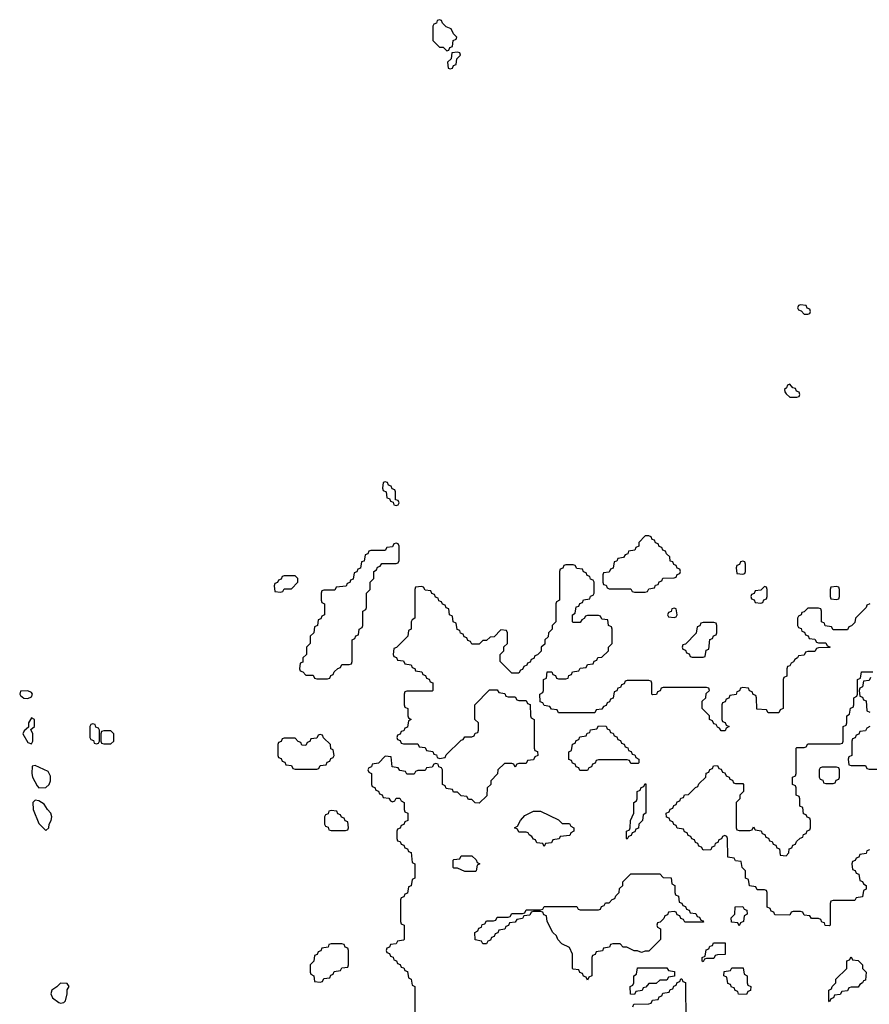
# Model space of a CAD drawing. Header units: inches. Extents: x 2769379 to 2883802, y 684208 to 828654.
# Tile 149 of 256: x 2808925 to 2813631, y 762852 to 768306. Entities that reach past the tile are written whole.
import ezdxf

# ---------------------------------------------------------------- set-up
doc = ezdxf.new("R2010")
doc.units = ezdxf.units.IN
doc.header["$MEASUREMENT"] = 0
doc.layers.add('C8706', color=7, linetype='Continuous')
doc.layers.add('C8716', color=7, linetype='Continuous')

msp = doc.modelspace()

# ---------------------------------------------------------------- linework, layer by layer
at = {"layer": 'C8706', "color": 2, "elevation": 2}
for points in [[(2808970, 764588), (2808930, 764586), (2808924.7, 764570), (2808930, 764562), (2808947.1, 764547.1), (2808970, 764544.7), (2808990, 764554), (2808995.3, 764570), (2808990, 764578)], [(2808990, 764438), (2808974, 764410), (2808974, 764386), (2808950, 764366), (2808942, 764350), (2808970, 764302), (2808990, 764294), (2808998, 764310), (2808998, 764350), (2808986, 764374), (2809006, 764390), (2809006, 764430)], [(2809330, 764406), (2809318, 764402), (2809314, 764390), (2809314, 764330), (2809318, 764318), (2809332.7, 764312.7), (2809338, 764298), (2809350, 764294), (2809362, 764298), (2809366, 764310), (2809366, 764370), (2809362, 764382), (2809347.3, 764387.3), (2809342, 764402)], [(2809430, 764366), (2809390, 764366), (2809378, 764362), (2809374, 764350), (2809374, 764310), (2809378, 764298), (2809390, 764294), (2809430, 764294), (2809446, 764310), (2809446, 764350)], [(2809010, 764175.3), (2808994, 764170), (2808991.3, 764130), (2808996, 764110), (2809022, 764062), (2809031.6, 764051.6), (2809070, 764052), (2809088, 764070), (2809095.3, 764090), (2809094.6, 764114.6), (2809082, 764142)], [(2809010, 763982), (2808998, 763970), (2808998.8, 763930), (2809030, 763854), (2809070, 763814), (2809086, 763830), (2809088, 763850), (2809099, 763870), (2809102, 763890), (2809098, 763910), (2809078, 763930), (2809060.4, 763960.4), (2809030, 763978)], [(2809150, 762968), (2809131.1, 762948.9), (2809102, 762930), (2809098, 762910), (2809106.8, 762886.8), (2809142, 762862), (2809150, 762858), (2809170, 762862), (2809178, 762870), (2809188, 762910), (2809188.4, 762931.6), (2809198, 762950), (2809187.3, 762967.3)]]:
    msp.add_lwpolyline(points, close=True, dxfattribs=at)
at = {"layer": 'C8716', "color": 2, "elevation": 2}
for points in [[(2811250, 768306), (2811238, 768302), (2811232.7, 768287.3), (2811218, 768282), (2811214, 768270), (2811214, 768190), (2811250, 768154), (2811270, 768154), (2811290, 768134), (2811302, 768138), (2811307.3, 768152.7), (2811322, 768158), (2811326, 768190), (2811342, 768198), (2811346, 768210), (2811327.3, 768227.3), (2811314.6, 768254.6), (2811287.3, 768267.3), (2811267.3, 768287.3), (2811262, 768302)], [(2811350, 768126), (2811318, 768122), (2811314, 768090), (2811294, 768070), (2811298, 768038), (2811310, 768034), (2811322, 768038), (2811327.3, 768052.7), (2811342, 768058), (2811346, 768090), (2811366, 768110), (2811362, 768122)], [(2813250, 766726), (2813238, 766722), (2813234, 766710), (2813238, 766698), (2813252.7, 766692.7), (2813270, 766674), (2813290, 766674), (2813302, 766678), (2813306, 766690), (2813302, 766702), (2813287.3, 766707.3), (2813282, 766722)], [(2813190, 766286), (2813178, 766282), (2813172.7, 766267.3), (2813162, 766258), (2813163.6, 766243.6), (2813170, 766234), (2813190, 766214), (2813230, 766214), (2813242, 766218), (2813246, 766230), (2813242, 766242), (2813227.3, 766247.3), (2813222, 766262), (2813207.3, 766267.3)], [(2810950, 765746), (2810938, 765742), (2810934, 765710), (2810938, 765698), (2810954, 765690), (2810958, 765658), (2810972.7, 765652.7), (2810978, 765638), (2810994, 765634), (2810998, 765618), (2811010, 765614), (2811022, 765618), (2811026, 765630), (2811022, 765642), (2811006, 765646), (2811006, 765690), (2811002, 765702), (2810987.3, 765707.3), (2810982, 765722), (2810967.3, 765727.3), (2810962, 765742)], [(2812410, 765446), (2812390, 765446), (2812354, 765410), (2812354, 765390), (2812338, 765382), (2812332.7, 765367.3), (2812298, 765362), (2812292.7, 765347.3), (2812278, 765342), (2812270, 765326), (2812238, 765322), (2812232.7, 765307.3), (2812218, 765302), (2812212.7, 765267.3), (2812198, 765262), (2812190, 765246), (2812158, 765242), (2812154, 765230), (2812154, 765190), (2812158, 765178), (2812172.7, 765172.7), (2812178, 765158), (2812190, 765154), (2812310, 765154), (2812318, 765138), (2812330, 765134), (2812390, 765134), (2812402, 765138), (2812410, 765154), (2812442, 765158), (2812447.3, 765172.7), (2812462, 765178), (2812467.3, 765192.7), (2812482, 765198), (2812487.3, 765212.7), (2812550, 765214), (2812562, 765218), (2812567.3, 765232.7), (2812582, 765238), (2812586, 765250), (2812582, 765262), (2812567.3, 765267.3), (2812562, 765282), (2812547.3, 765287.3), (2812542, 765302), (2812527.3, 765307.3), (2812526, 765330), (2812507.3, 765347.3), (2812502, 765362), (2812487.3, 765367.3), (2812482, 765382), (2812467.3, 765387.3), (2812462, 765402), (2812447.3, 765407.3), (2812442, 765422), (2812427.3, 765427.3), (2812422, 765442)], [(2811010, 765406), (2810998, 765402), (2810990, 765386), (2810958, 765382), (2810950, 765366), (2810870, 765366), (2810858, 765362), (2810852.7, 765347.3), (2810838, 765342), (2810832.7, 765307.3), (2810818, 765302), (2810812.7, 765267.3), (2810798, 765262), (2810792.7, 765247.3), (2810778, 765242), (2810772.7, 765207.3), (2810758, 765202), (2810752.7, 765187.3), (2810738, 765182), (2810732.7, 765167.3), (2810678, 765162), (2810670, 765146), (2810610, 765146), (2810598, 765142), (2810594, 765130), (2810594, 765090), (2810598, 765078), (2810614, 765070), (2810614, 765010), (2810598, 765002), (2810592.7, 764987.3), (2810578, 764982), (2810574, 764950), (2810558, 764942), (2810554, 764910), (2810534, 764890), (2810534, 764850), (2810514, 764830), (2810514, 764790), (2810494, 764770), (2810492.7, 764747.3), (2810478, 764742), (2810474, 764710), (2810478, 764698), (2810492.7, 764692.7), (2810510, 764674), (2810550, 764674), (2810558, 764658), (2810570, 764654), (2810630, 764654), (2810642, 764658), (2810647.3, 764672.7), (2810662, 764678), (2810667.3, 764692.7), (2810687.3, 764712.7), (2810702, 764718), (2810710, 764734), (2810750, 764734), (2810762, 764738), (2810766, 764750), (2810766, 764870), (2810782, 764878), (2810787.3, 764892.7), (2810802, 764898), (2810806, 764930), (2810822, 764938), (2810826, 764950), (2810826, 765030), (2810842, 765038), (2810846, 765050), (2810846, 765130), (2810866, 765150), (2810866, 765190), (2810886, 765210), (2810886, 765250), (2810902, 765258), (2810907.3, 765272.7), (2810922, 765278), (2810930, 765294), (2811010, 765294), (2811022, 765298), (2811026, 765310), (2811026, 765390), (2811022, 765402)], [(2812930, 765306), (2812918, 765302), (2812912.7, 765287.3), (2812898, 765282), (2812894, 765270), (2812898, 765238), (2812930, 765234), (2812942, 765238), (2812946, 765250), (2812946, 765290), (2812942, 765302)], [(2810450, 765226), (2810390, 765226), (2810378, 765222), (2810372.7, 765207.3), (2810358, 765202), (2810352.7, 765187.3), (2810338, 765182), (2810334, 765170), (2810338, 765138), (2810370, 765134), (2810382, 765138), (2810390, 765154), (2810430, 765154), (2810466, 765190), (2810466, 765210)], [(2813050, 765166), (2813030, 765146), (2812998, 765142), (2812992.7, 765127.3), (2812978, 765122), (2812974, 765110), (2812978, 765098), (2812992.7, 765092.7), (2812998, 765078), (2813030, 765074), (2813042, 765078), (2813047.3, 765092.7), (2813062, 765098), (2813066, 765110), (2813066, 765150), (2813062, 765162)], [(2813450, 765166), (2813418, 765162), (2813414, 765150), (2813414, 765110), (2813418, 765098), (2813450, 765094), (2813462, 765098), (2813466, 765110), (2813466, 765150), (2813462, 765162)], [(2812550, 765046), (2812538, 765042), (2812532.7, 765027.3), (2812518, 765022), (2812514, 765010), (2812518, 764998), (2812550, 764994), (2812562, 764998), (2812566, 765010), (2812562, 765042)], [(2812770, 764966), (2812710, 764966), (2812698, 764962), (2812692.7, 764947.3), (2812678, 764942), (2812672.7, 764907.3), (2812612.7, 764847.3), (2812598, 764842), (2812594, 764830), (2812598, 764818), (2812612.7, 764812.7), (2812618, 764798), (2812632.7, 764792.7), (2812638, 764778), (2812650, 764774), (2812710, 764774), (2812722, 764778), (2812727.3, 764812.7), (2812742, 764818), (2812747.3, 764872.7), (2812762, 764878), (2812767.3, 764892.7), (2812782, 764898), (2812786, 764910), (2812786, 764950), (2812782, 764962)], [(2812310, 764186), (2812302, 764202), (2812290, 764206), (2812130, 764206), (2812118, 764202), (2812112.7, 764187.3), (2812098, 764182), (2812092.7, 764167.3), (2812078, 764162), (2812070, 764146), (2812027.3, 764147.3), (2812022, 764162), (2812007.3, 764167.3), (2812002, 764182), (2811987.3, 764187.3), (2811982, 764202), (2811967.3, 764207.3), (2811966, 764250), (2811982, 764258), (2811987.3, 764292.7), (2812002, 764298), (2812007.3, 764312.7), (2812022, 764318), (2812027.3, 764332.7), (2812062, 764338), (2812067.3, 764352.7), (2812082, 764358), (2812087.3, 764372.7), (2812122, 764378), (2812130, 764394), (2812172.7, 764392.7), (2812178, 764378), (2812192.7, 764372.7), (2812198, 764358), (2812212.7, 764352.7), (2812218, 764338), (2812232.7, 764332.7), (2812238, 764318), (2812252.7, 764312.7), (2812258, 764298), (2812272.7, 764292.7), (2812278, 764278), (2812292.7, 764272.7), (2812298, 764258), (2812312.7, 764252.7), (2812318, 764238), (2812332.7, 764232.7), (2812338, 764218), (2812354, 764210), (2812354, 764190), (2812350, 764186)], [(2810590, 764346), (2810578, 764342), (2810570, 764326), (2810538, 764322), (2810532.7, 764307.3), (2810518, 764302), (2810510, 764286), (2810487.3, 764287.3), (2810482, 764302), (2810467.3, 764307.3), (2810450, 764326), (2810390, 764326), (2810378, 764322), (2810372.7, 764307.3), (2810358, 764302), (2810354, 764290), (2810354, 764230), (2810358, 764218), (2810372.7, 764212.7), (2810378, 764198), (2810392.7, 764192.7), (2810398, 764178), (2810430, 764174), (2810438, 764158), (2810450, 764154), (2810570, 764154), (2810582, 764158), (2810590, 764174), (2810622, 764178), (2810627.3, 764192.7), (2810642, 764198), (2810647.3, 764212.7), (2810662, 764218), (2810666, 764230), (2810662, 764262), (2810647.3, 764267.3), (2810646, 764290), (2810607.3, 764327.3), (2810602, 764342)], [(2813450, 764166), (2813370, 764166), (2813358, 764162), (2813354, 764150), (2813354, 764110), (2813358, 764098), (2813372.7, 764092.7), (2813378, 764078), (2813390, 764074), (2813430, 764074), (2813442, 764078), (2813447.3, 764092.7), (2813462, 764098), (2813466, 764110), (2813466, 764150), (2813462, 764162)], [(2812290, 763766), (2812286, 763770), (2812286, 763810), (2812302, 763818), (2812306, 763830), (2812308, 763870), (2812326, 763910), (2812326, 763970), (2812342, 763978), (2812346, 763990), (2812346, 764030), (2812362, 764038), (2812367.3, 764052.7), (2812382, 764058), (2812390, 764074), (2812394, 764070), (2812394, 763910), (2812378, 763902), (2812374, 763870), (2812354, 763850), (2812352.7, 763827.3), (2812338, 763822), (2812332.7, 763807.3), (2812318, 763802), (2812312.7, 763787.3), (2812298, 763782)], [(2810650, 763926), (2810638, 763922), (2810632.7, 763907.3), (2810618, 763902), (2810614, 763890), (2810614, 763850), (2810618, 763838), (2810632.7, 763832.7), (2810638, 763818), (2810650, 763814), (2810730, 763814), (2810742, 763818), (2810746, 763830), (2810742, 763862), (2810727.3, 763867.3), (2810722, 763882), (2810707.3, 763887.3), (2810702, 763902), (2810687.3, 763907.3), (2810682, 763922)], [(2811930, 763854), (2811970, 763854), (2811978, 763838), (2811994, 763830), (2811994, 763810), (2811978, 763802), (2811972.7, 763787.3), (2811918, 763782), (2811912.7, 763767.3), (2811878, 763762), (2811870, 763746), (2811838, 763742), (2811830, 763726), (2811822, 763742), (2811790, 763746), (2811782, 763762), (2811770, 763766), (2811762, 763782), (2811746, 763790), (2811742, 763802), (2811730, 763806), (2811690, 763806), (2811682, 763822), (2811666, 763830), (2811682, 763838), (2811698, 763870), (2811723.1, 763896.9), (2811770, 763922), (2811810, 763922), (2811910, 763874)], [(2811390, 763588), (2811350, 763606), (2811330, 763606), (2811326, 763610), (2811326, 763650), (2811330, 763654), (2811362, 763658), (2811370, 763674), (2811430, 763674), (2811452.7, 763652.7), (2811458, 763638), (2811474, 763630), (2811458, 763622), (2811454, 763590), (2811450, 763588)], [(2812610, 763306), (2812602, 763322), (2812587.3, 763327.3), (2812582, 763342), (2812567.3, 763347.3), (2812562, 763362), (2812550, 763366), (2812518, 763362), (2812512.7, 763347.3), (2812498, 763342), (2812492.7, 763327.3), (2812472.7, 763307.3), (2812458, 763302), (2812454, 763290), (2812458, 763278), (2812474, 763270), (2812474, 763210), (2812410, 763146), (2812390, 763146), (2812370, 763138), (2812347.3, 763147.3), (2812328.4, 763148.4), (2812287.3, 763167.3), (2812268.4, 763168.4), (2812250, 763186), (2812210, 763186), (2812198, 763182), (2812192.7, 763167.3), (2812158, 763162), (2812152.7, 763147.3), (2812118, 763142), (2812112.7, 763127.3), (2812098, 763122), (2812094, 763110), (2812094, 763010), (2812078, 763002), (2812070, 762986), (2812062, 763002), (2812047.3, 763007.3), (2812042, 763022), (2812027.3, 763027.3), (2812022, 763042), (2811990, 763046), (2811986, 763050), (2811986, 763130), (2811970, 763166), (2811927.3, 763187.3), (2811906, 763210), (2811898, 763230), (2811878, 763250), (2811846, 763310), (2811842, 763342), (2811827.3, 763347.3), (2811822, 763362), (2811810, 763366), (2811770, 763366), (2811758, 763362), (2811750, 763346), (2811718, 763342), (2811710, 763326), (2811678, 763322), (2811670, 763306), (2811638, 763302), (2811632.7, 763287.3), (2811618, 763282), (2811612.7, 763267.3), (2811578, 763262), (2811572.7, 763247.3), (2811558, 763242), (2811552.7, 763227.3), (2811538, 763222), (2811532.7, 763207.3), (2811518, 763202), (2811510, 763186), (2811490, 763186), (2811482, 763202), (2811448, 763208), (2811446, 763250), (2811462, 763258), (2811467.3, 763272.7), (2811482, 763278), (2811487.3, 763292.7), (2811502, 763298), (2811510, 763314), (2811550, 763314), (2811562, 763318), (2811570, 763334), (2811630, 763334), (2811642, 763338), (2811650, 763354), (2811710, 763354), (2811722, 763358), (2811730, 763374), (2811810, 763374), (2811822, 763378), (2811830, 763394), (2812010, 763394), (2812018, 763378), (2812030, 763374), (2812130, 763374), (2812142, 763378), (2812147.3, 763392.7), (2812162, 763398), (2812170, 763414), (2812190, 763414), (2812207.3, 763432.7), (2812222, 763438), (2812227.3, 763452.7), (2812246, 763470), (2812247.3, 763492.7), (2812266, 763510), (2812266, 763530), (2812310, 763574), (2812470, 763574), (2812490, 763554), (2812532.7, 763552.7), (2812538, 763518), (2812554, 763510), (2812554, 763470), (2812558, 763458), (2812574, 763450), (2812578, 763418), (2812592.7, 763412.7), (2812598, 763398), (2812612.7, 763392.7), (2812618, 763378), (2812632.7, 763372.7), (2812638, 763358), (2812670, 763354), (2812678, 763338), (2812690, 763334), (2812698, 763318), (2812710, 763314), (2812712.7, 763307.3)], [(2812910, 763286), (2812902, 763302), (2812867.3, 763307.3), (2812866, 763330), (2812886, 763350), (2812888, 763392), (2812930, 763394), (2812938, 763378), (2812952.7, 763372.7), (2812954, 763350), (2812938, 763342), (2812934, 763310), (2812918, 763302)], [(2812710, 763086), (2812706, 763090), (2812706, 763110), (2812722, 763118), (2812727.3, 763152.7), (2812742, 763158), (2812747.3, 763172.7), (2812762, 763178), (2812767.3, 763192.7), (2812832.7, 763192.7), (2812832.7, 763127.3), (2812790, 763126), (2812778, 763122), (2812770, 763106), (2812730, 763106), (2812718, 763102)], [(2810710, 763186), (2810650, 763186), (2810638, 763182), (2810632.7, 763167.3), (2810598, 763162), (2810592.7, 763147.3), (2810578, 763142), (2810572.7, 763127.3), (2810558, 763122), (2810554, 763090), (2810534, 763070), (2810534, 763030), (2810538, 763018), (2810554, 763010), (2810558, 762978), (2810590, 762974), (2810602, 762978), (2810610, 762994), (2810642, 762998), (2810647.3, 763012.7), (2810662, 763018), (2810667.3, 763032.7), (2810702, 763038), (2810710, 763054), (2810742, 763058), (2810746, 763070), (2810746, 763150), (2810742, 763162), (2810727.3, 763167.3), (2810722, 763182)], [(2813410, 762866), (2813406, 762870), (2813406, 762930), (2813422, 762938), (2813426, 762950), (2813446, 762970), (2813446, 762990), (2813506, 763050), (2813507.3, 763092.7), (2813522, 763098), (2813530, 763114), (2813538, 763098), (2813570, 763094), (2813594, 763070), (2813594, 763050), (2813614, 763030), (2813610, 762986), (2813598, 762982), (2813594, 762970), (2813578, 762962), (2813570, 762946), (2813530, 762946), (2813518, 762942), (2813510, 762926), (2813478, 762922), (2813470, 762906), (2813438, 762902), (2813432.7, 762887.3), (2813418, 762882)], [(2812330, 762906), (2812307.3, 762907.3), (2812306, 762950), (2812322, 762958), (2812326, 762970), (2812326, 763010), (2812342, 763018), (2812347.3, 763052.7), (2812510, 763054), (2812518, 763038), (2812552.7, 763032.7), (2812552.7, 763007.3), (2812518, 763002), (2812510, 762986), (2812470, 762986), (2812450, 762966), (2812410, 762966), (2812392.7, 762947.3), (2812378, 762942), (2812372.7, 762927.3), (2812338, 762922)], [(2812950, 762906), (2812907.3, 762907.3), (2812902, 762922), (2812887.3, 762927.3), (2812882, 762942), (2812867.3, 762947.3), (2812862, 762962), (2812847.3, 762967.3), (2812842, 763002), (2812826, 763010), (2812827.3, 763032.7), (2812862, 763038), (2812870, 763054), (2812932.7, 763052.7), (2812938, 763018), (2812954, 763010), (2812954, 762970), (2812958, 762958), (2812974, 762950), (2812972.7, 762927.3), (2812958, 762922)]]:
    msp.add_lwpolyline(points, close=True, dxfattribs=at)
for points in [[(2813634, 765070), (2813618, 765062), (2813614, 765050), (2813554, 764990), (2813550, 764966), (2813532.7, 764947.3), (2813518, 764942), (2813510, 764926), (2813430, 764926), (2813422, 764942), (2813387.3, 764947.3), (2813382, 764962), (2813366, 764970), (2813366, 765030), (2813362, 765042), (2813350, 765046), (2813290, 765046), (2813270, 765026), (2813258, 765022), (2813254, 765010), (2813238, 765002), (2813234, 764990), (2813234, 764950), (2813238, 764938), (2813252.7, 764932.7), (2813258, 764918), (2813272.7, 764912.7), (2813278, 764898), (2813292.7, 764892.7), (2813298, 764878), (2813330, 764874), (2813338, 764858), (2813350, 764854), (2813390, 764854), (2813398, 764838), (2813412.7, 764832.7), (2813412.7, 764827.3), (2813350, 764826), (2813338, 764822), (2813330, 764806), (2813290, 764806), (2813278, 764802), (2813270, 764786), (2813238, 764782), (2813234, 764770), (2813218, 764762), (2813212, 764748), (2813198, 764742), (2813190, 764726), (2813178, 764722), (2813174, 764710), (2813174, 764670), (2813158, 764662), (2813154, 764650), (2813154, 764490), (2813138, 764482), (2813130, 764466), (2813070, 764466), (2813062, 764482), (2813007.3, 764487.3), (2813006, 764550), (2813002, 764562), (2812987.3, 764567.3), (2812982, 764582), (2812967.3, 764587.3), (2812962, 764602), (2812930, 764606), (2812918, 764602), (2812912.7, 764587.3), (2812898, 764582), (2812892.7, 764567.3), (2812858, 764562), (2812852.7, 764547.3), (2812838, 764542), (2812832.7, 764527.3), (2812818, 764522), (2812814, 764510), (2812814, 764430), (2812818, 764418), (2812832.7, 764412.7), (2812838, 764398), (2812854, 764390), (2812838, 764382), (2812832.7, 764367.3), (2812810, 764366), (2812802, 764382), (2812790, 764386), (2812782, 764402), (2812770, 764406), (2812762, 764422), (2812746, 764430), (2812746, 764450), (2812706, 764490), (2812706, 764530), (2812726, 764550), (2812727.3, 764572.7), (2812746, 764590), (2812742, 764602), (2812730, 764606), (2812490, 764606), (2812478, 764602), (2812472.7, 764587.3), (2812458, 764582), (2812452.7, 764567.3), (2812430, 764566), (2812426, 764570), (2812426, 764630), (2812422, 764642), (2812410, 764646), (2812290, 764646), (2812278, 764642), (2812272.7, 764627.3), (2812258, 764622), (2812252.7, 764607.3), (2812238, 764602), (2812232.7, 764587.3), (2812218, 764582), (2812212.7, 764547.3), (2812198, 764542), (2812192.7, 764527.3), (2812178, 764522), (2812172.7, 764507.3), (2812158, 764502), (2812150, 764486), (2812118, 764482), (2812110, 764466), (2811910, 764466), (2811902, 764482), (2811870, 764486), (2811862, 764502), (2811830, 764506), (2811822, 764522), (2811807.3, 764527.3), (2811806, 764570), (2811822, 764578), (2811826, 764590), (2811826, 764650), (2811842, 764658), (2811847.3, 764692.7), (2811872.7, 764692.7), (2811878, 764678), (2811892.7, 764672.7), (2811898, 764658), (2811910, 764654), (2811950, 764654), (2811962, 764658), (2811967.3, 764672.7), (2811982, 764678), (2811987.3, 764692.7), (2812022, 764698), (2812030, 764714), (2812062, 764718), (2812070, 764734), (2812102, 764738), (2812107.3, 764752.7), (2812122, 764758), (2812127.3, 764772.7), (2812150, 764774), (2812186, 764810), (2812186, 764830), (2812206, 764850), (2812206, 764930), (2812202, 764942), (2812186, 764950), (2812182, 764982), (2812150, 764986), (2812142, 765002), (2812130, 765006), (2812070, 765006), (2812058, 765002), (2812052, 764988), (2812038, 764982), (2812030, 764966), (2811990, 764966), (2811986, 764970), (2811986, 765010), (2812002, 765018), (2812007.3, 765052.7), (2812022, 765058), (2812027.3, 765072.7), (2812042, 765078), (2812047.3, 765092.7), (2812082, 765098), (2812087.3, 765112.7), (2812102, 765118), (2812106, 765130), (2812106, 765190), (2812102, 765202), (2812087.3, 765207.3), (2812082, 765222), (2812067.3, 765227.3), (2812062, 765242), (2812047.3, 765247.3), (2812042, 765262), (2812010, 765266), (2812002, 765282), (2811990, 765286), (2811950, 765286), (2811938, 765282), (2811932.7, 765267.3), (2811918, 765262), (2811914, 765250), (2811914, 765090), (2811898, 765082), (2811894, 765070), (2811894, 764970), (2811874, 764950), (2811874, 764930), (2811854, 764910), (2811852.7, 764887.3), (2811834, 764870), (2811832.7, 764847.3), (2811814, 764830), (2811812.7, 764807.3), (2811792.7, 764787.3), (2811778, 764782), (2811772.7, 764767.3), (2811758, 764762), (2811752.7, 764747.3), (2811738, 764742), (2811734, 764730), (2811718, 764722), (2811710, 764706), (2811698, 764702), (2811690, 764686), (2811650, 764686), (2811586, 764750), (2811586, 764790), (2811606, 764810), (2811607.3, 764832.7), (2811626, 764850), (2811626, 764910), (2811622, 764922), (2811590, 764926), (2811552.7, 764887.3), (2811530, 764886), (2811510, 764866), (2811490, 764866), (2811470, 764846), (2811430, 764846), (2811422, 764862), (2811407.3, 764867.3), (2811402, 764882), (2811387.3, 764887.3), (2811382, 764902), (2811367.3, 764907.3), (2811362, 764922), (2811347.3, 764927.3), (2811342, 764962), (2811326, 764970), (2811322, 765002), (2811306, 765010), (2811302, 765042), (2811287.3, 765047.3), (2811282, 765062), (2811267.3, 765067.3), (2811262, 765082), (2811247.3, 765087.3), (2811242, 765102), (2811227.3, 765107.3), (2811222, 765122), (2811207.3, 765127.3), (2811202, 765142), (2811170, 765146), (2811162, 765162), (2811150, 765166), (2811118, 765162), (2811114, 765150), (2811114, 764990), (2811098, 764982), (2811094, 764970), (2811094, 764930), (2811078, 764922), (2811074, 764890), (2811012.7, 764827.3), (2810998, 764822), (2810994, 764790), (2810998, 764778), (2811012.7, 764772.7), (2811018, 764758), (2811050, 764754), (2811058, 764738), (2811092.7, 764732.7), (2811098, 764718), (2811112.7, 764712.7), (2811118, 764698), (2811152.7, 764692.7), (2811158, 764678), (2811172.7, 764672.7), (2811178, 764658), (2811192.7, 764652.7), (2811198, 764638), (2811212.7, 764632.7), (2811214, 764590), (2811210, 764586), (2811070, 764586), (2811058, 764582), (2811054, 764570), (2811054, 764510), (2811058, 764498), (2811074, 764490), (2811074, 764450), (2811078, 764438), (2811094, 764430), (2811078, 764422), (2811072.7, 764387.3), (2811058, 764382), (2811052.7, 764367.3), (2811038, 764362), (2811032.7, 764347.3), (2811018, 764342), (2811014, 764330), (2811018, 764318), (2811032.7, 764312.7), (2811038, 764298), (2811050, 764294), (2811130, 764294), (2811138, 764278), (2811170, 764274), (2811178, 764258), (2811212.7, 764252.7), (2811218, 764238), (2811232.7, 764232.7), (2811238, 764218), (2811250, 764214), (2811282, 764218), (2811287.3, 764232.7), (2811370, 764314), (2811382, 764318), (2811390, 764334), (2811430, 764334), (2811442, 764338), (2811447.3, 764352.7), (2811462, 764358), (2811466, 764370), (2811466, 764410), (2811446, 764430), (2811446, 764510), (2811527.3, 764592.7), (2811570, 764594), (2811578, 764578), (2811612.7, 764572.7), (2811618, 764558), (2811630, 764554), (2811670, 764554), (2811678, 764538), (2811690, 764534), (2811730, 764534), (2811738, 764518), (2811752.7, 764512.7), (2811754, 764450), (2811758, 764438), (2811774, 764430), (2811774, 764270), (2811778, 764258), (2811792.7, 764252.7), (2811794, 764230), (2811778, 764222), (2811770, 764206), (2811738, 764202), (2811730, 764186), (2811690, 764186), (2811678, 764182), (2811670, 764166), (2811662, 764182), (2811650, 764186), (2811610, 764186), (2811574, 764150), (2811571.6, 764128.4), (2811534, 764090), (2811534, 764070), (2811514, 764050), (2811512.7, 764007.3), (2811470, 763966), (2811448.4, 763968.4), (2811430, 763986), (2811410, 763986), (2811402, 764002), (2811370, 764006), (2811350, 764026), (2811327.3, 764027.3), (2811322, 764042), (2811287.3, 764047.3), (2811282, 764062), (2811266, 764070), (2811266, 764150), (2811262, 764162), (2811247.3, 764167.3), (2811242, 764182), (2811230, 764186), (2811218, 764182), (2811210, 764166), (2811178, 764162), (2811170, 764146), (2811130, 764146), (2811118, 764142), (2811110, 764126), (2811070, 764126), (2811062, 764142), (2811030, 764146), (2811022, 764162), (2810987.3, 764167.3), (2810982, 764222), (2810950, 764226), (2810912.7, 764187.3), (2810878, 764182), (2810872.7, 764167.3), (2810858, 764162), (2810854, 764150), (2810858, 764138), (2810874, 764130), (2810874, 764070), (2810878, 764058), (2810892.7, 764052.7), (2810898, 764038), (2810912.7, 764032.7), (2810918, 764018), (2810932.7, 764012.7), (2810938, 763998), (2810970, 763994), (2810978, 763978), (2810990, 763974), (2811002, 763978), (2811010, 763994), (2811030, 763994), (2811038, 763978), (2811054, 763970), (2811054, 763930), (2811058, 763918), (2811074, 763910), (2811074, 763870), (2811058, 763862), (2811052.7, 763847.3), (2811038, 763842), (2811032.7, 763827.3), (2811018, 763822), (2811014, 763810), (2811014, 763770), (2811018, 763758), (2811032.7, 763752.7), (2811038, 763738), (2811052.7, 763732.7), (2811058, 763718), (2811072.7, 763712.7), (2811078, 763698), (2811092.7, 763692.7), (2811098, 763638), (2811114, 763630), (2811114, 763550), (2811098, 763542), (2811092.7, 763507.3), (2811078, 763502), (2811072.7, 763467.3), (2811058, 763462), (2811052.7, 763447.3), (2811038, 763442), (2811034, 763430), (2811034, 763310), (2811038, 763298), (2811054, 763290), (2811054, 763210), (2811050, 763206), (2811018, 763202), (2811010, 763186), (2810978, 763182), (2810972.7, 763167.3), (2810958, 763162), (2810954, 763150), (2810958, 763138), (2810972.7, 763132.7), (2810978, 763118), (2810992.7, 763112.7), (2810998, 763098), (2811012.7, 763092.7), (2811018, 763078), (2811032.7, 763072.7), (2811038, 763058), (2811052.7, 763052.7), (2811058, 763038), (2811072.7, 763032.7), (2811078, 762998), (2811094, 762990), (2811098, 762958), (2811114, 762950), (2811114, 762810)], [(2813632.7, 763707.3), (2813618, 763702), (2813612.7, 763687.3), (2813578, 763682), (2813572.7, 763667.3), (2813558, 763662), (2813552.7, 763647.3), (2813538, 763642), (2813534, 763630), (2813538, 763598), (2813552.7, 763592.7), (2813558, 763578), (2813572.7, 763572.7), (2813578, 763538), (2813592.7, 763532.7), (2813598, 763518), (2813614, 763510), (2813614, 763490), (2813598, 763482), (2813592.7, 763447.3), (2813558, 763442), (2813550, 763426), (2813430, 763426), (2813418, 763422), (2813414, 763410), (2813414, 763290), (2813410, 763286), (2813387.3, 763287.3), (2813382, 763302), (2813367.3, 763307.3), (2813362, 763322), (2813350, 763326), (2813310, 763326), (2813302, 763342), (2813270, 763346), (2813262, 763362), (2813250, 763366), (2813210, 763366), (2813198, 763362), (2813190, 763346), (2813107.3, 763347.3), (2813102, 763362), (2813087.3, 763367.3), (2813082, 763382), (2813066, 763390), (2813066, 763470), (2813062, 763482), (2813050, 763486), (2813010, 763486), (2813002, 763502), (2812967.3, 763507.3), (2812962, 763542), (2812946, 763550), (2812946, 763590), (2812926, 763610), (2812922, 763642), (2812890, 763646), (2812882, 763662), (2812847.3, 763667.3), (2812846, 763770), (2812842, 763782), (2812830, 763786), (2812818, 763782), (2812812.7, 763767.3), (2812798, 763762), (2812792.7, 763747.3), (2812778, 763742), (2812772.7, 763727.3), (2812758, 763722), (2812752.7, 763707.3), (2812710, 763706), (2812702, 763722), (2812687.3, 763727.3), (2812682, 763742), (2812667.3, 763747.3), (2812662, 763762), (2812647.3, 763767.3), (2812642, 763782), (2812627.3, 763787.3), (2812622, 763802), (2812607.3, 763807.3), (2812602, 763822), (2812567.3, 763827.3), (2812562, 763842), (2812547.3, 763847.3), (2812542, 763862), (2812527.3, 763867.3), (2812522, 763882), (2812507.3, 763887.3), (2812506, 763910), (2812522, 763918), (2812527.3, 763932.7), (2812542, 763938), (2812547.3, 763952.7), (2812562, 763958), (2812567.3, 763972.7), (2812582, 763978), (2812587.3, 763992.7), (2812602, 763998), (2812607.3, 764012.7), (2812630, 764014), (2812667.3, 764052.7), (2812682, 764058), (2812687.3, 764072.7), (2812726, 764110), (2812727.3, 764132.7), (2812742, 764138), (2812747.3, 764152.7), (2812762, 764158), (2812767.3, 764172.7), (2812790, 764174), (2812798, 764158), (2812810, 764154), (2812818, 764138), (2812830, 764134), (2812838, 764118), (2812854, 764110), (2812858, 764098), (2812872.7, 764092.7), (2812878, 764078), (2812890, 764074), (2812930, 764074), (2812934, 764070), (2812934, 764030), (2812914, 764010), (2812914, 763990), (2812894, 763970), (2812894, 763830), (2812898, 763818), (2812910, 763814), (2812970, 763814), (2812982, 763818), (2812990, 763834), (2812998, 763818), (2813032.7, 763812.7), (2813038, 763798), (2813052.7, 763792.7), (2813058, 763778), (2813072.7, 763772.7), (2813078, 763758), (2813092.7, 763752.7), (2813098, 763738), (2813112.7, 763732.7), (2813118, 763718), (2813132.7, 763712.7), (2813138, 763678), (2813170, 763674), (2813186, 763690), (2813187.3, 763712.7), (2813202, 763718), (2813207.3, 763732.7), (2813222, 763738), (2813227.3, 763752.7), (2813247.3, 763772.7), (2813262, 763778), (2813267.3, 763792.7), (2813282, 763798), (2813287.3, 763812.7), (2813302, 763818), (2813306, 763830), (2813306, 763870), (2813302, 763882), (2813287.3, 763887.3), (2813282, 763902), (2813267.3, 763907.3), (2813262, 763942), (2813246, 763950), (2813246, 763990), (2813242, 764002), (2813226, 764010), (2813226, 764050), (2813222, 764062), (2813206, 764070), (2813206, 764110), (2813222, 764118), (2813226, 764130), (2813226, 764270), (2813230, 764274), (2813270, 764274), (2813282, 764278), (2813290, 764294), (2813470, 764294), (2813482, 764298), (2813486, 764310), (2813486, 764390), (2813502, 764398), (2813506, 764410), (2813506, 764450), (2813522, 764458), (2813527.3, 764492.7), (2813542, 764498), (2813546, 764510), (2813546, 764550), (2813562, 764558), (2813566, 764570), (2813566, 764650), (2813582, 764658), (2813587.3, 764692.7), (2813650, 764694)], [(2813638, 764662), (2813630, 764646), (2813598, 764642), (2813594, 764610), (2813578, 764602), (2813574, 764590), (2813578, 764558), (2813592.7, 764552.7), (2813598, 764538), (2813612.7, 764532.7), (2813618, 764478), (2813634, 764470)], [(2813634, 764390), (2813618, 764382), (2813610, 764366), (2813578, 764362), (2813572.7, 764347.3), (2813558, 764342), (2813552.7, 764327.3), (2813538, 764322), (2813534, 764310), (2813534, 764230), (2813518, 764222), (2813514, 764210), (2813518, 764178), (2813530, 764174), (2813610, 764174), (2813618, 764158), (2813630, 764154), (2813710, 764154)], [(2812322, 762838), (2812327.3, 762852.7), (2812410, 762854), (2812422, 762858), (2812430, 762874), (2812462, 762878), (2812467.3, 762892.7), (2812482, 762898), (2812487.3, 762912.7), (2812522, 762918), (2812527.3, 762932.7), (2812542, 762938), (2812547.3, 762952.7), (2812562, 762958), (2812567.3, 762972.7), (2812582, 762978), (2812587.3, 762992.7), (2812592.7, 762992.7), (2812598, 762978), (2812612.7, 762972.7), (2812614, 762750)]]:
    msp.add_lwpolyline(points, dxfattribs=at)

doc.saveas('drawing.dxf')
